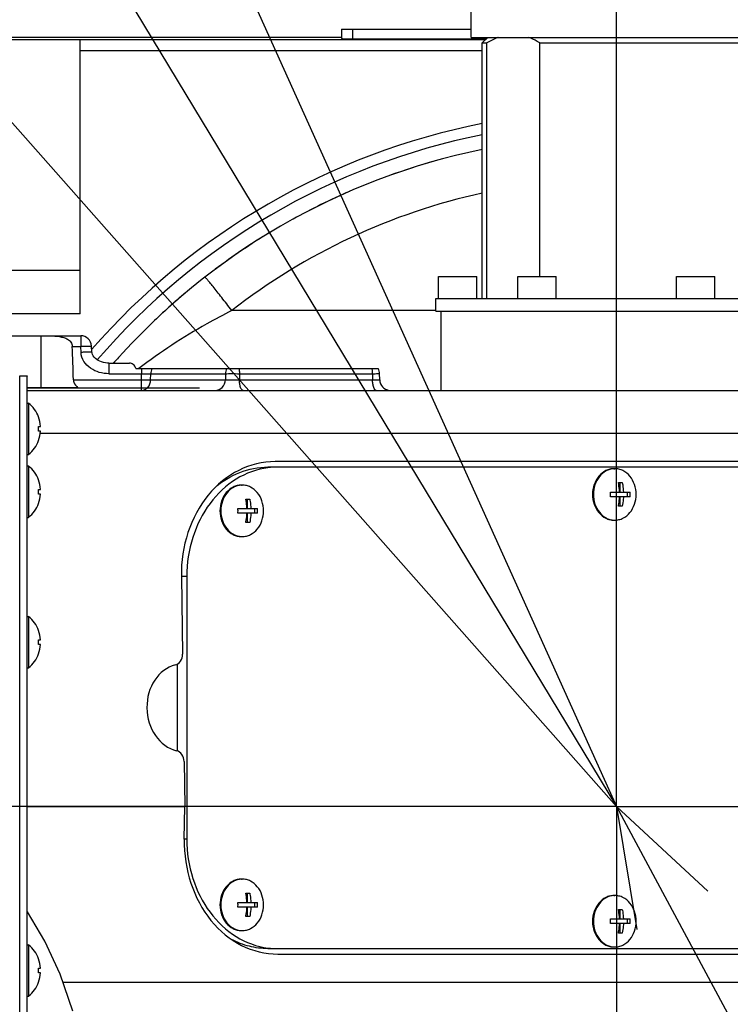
# Model space of a CAD drawing. Header units: millimetres. Extents: x 0 to 770, y -15 to 420.
# Tile 23 of 116: x 121 to 132, y 270 to 285. Entities that reach past the tile are written whole.
import ezdxf

# ---------------------------------------------------------------- set-up
doc = ezdxf.new("R2010")
doc.units = ezdxf.units.MM
doc.header["$LTSCALE"] = 32.67
doc.linetypes.add('CENTER', pattern=[0.6, 0.375, -0.075, 0.075, -0.075])
doc.linetypes.add('PHANTOM', pattern=[0.8, 0.45, -0.05, 0.1, -0.05, 0.1, -0.05])
doc.layers.get('0').update_dxf_attribs({"linetype": 'CONTINUOUS'})
for name, color, linetype in [('1_DESIGN', 7, 'CONTINUOUS'), ('ASSY', 7, 'CONTINUOUS'), ('AXIS', 7, 'CONTINUOUS'), ('CHAMFER', 7, 'CONTINUOUS'), ('CRV2', 7, 'CONTINUOUS'), ('DRA_ITEM', 7, 'CONTINUOUS'), ('DRAFT', 7, 'CONTINUOUS'), ('DRIV_DIM', 7, 'CONTINUOUS'), ('FURIMAWASHI', 7, 'CONTINUOUS'), ('ROUND', 7, 'CONTINUOUS')]:
    doc.layers.add(name, color=color, linetype=linetype)
doc.styles.get("Standard").update_dxf_attribs({"font": 'txt', "width": 0.8})
doc.dimstyles.new('DIMSTYLE_10', dxfattribs={"dimtxt": 3.8, "dimasz": 1.8, "dimexe": 2, "dimexo": 1.5, "dimgap": 0.95, "dimtad": 1, "dimdec": 3, "dimlfac": 12, "dimdsep": 46, "dimtxsty": 'STANDARD', "dimblk": 'OPEN', "dimblk1": 'OPEN', "dimblk2": 'OPEN', "dimcen": 0.09, "dimadec": 0, "dimazin": 0, "dimtp": 0.001, "dimtm": 0.001, "dimtfac": 1, "dimtdec": 3, "dimtofl": 0, "dimtmove": 0, "dimatfit": 3, "dimldrblk": 'OPEN', "dimfxl": 1, "dimtolj": 1, "dimarcsym": 0})
doc.dimstyles.new('DIMSTYLE_11', dxfattribs={"dimtxt": 3.8, "dimasz": 1.8, "dimexe": 2, "dimexo": 1.5, "dimgap": 0.95, "dimtad": 1, "dimdec": 0, "dimlfac": 12, "dimdsep": 46, "dimtxsty": 'STANDARD', "dimblk": 'OPEN', "dimblk1": 'OPEN', "dimblk2": 'OPEN', "dimcen": 0.09, "dimadec": 0, "dimazin": 0, "dimtp": 0.001, "dimtm": 0.001, "dimtfac": 1, "dimtdec": 0, "dimtofl": 0, "dimtmove": 0, "dimatfit": 3, "dimldrblk": 'OPEN', "dimfxl": 1, "dimtolj": 1, "dimarcsym": 0})
doc.dimstyles.new('DIMSTYLE_12', dxfattribs={"dimtxt": 3.8, "dimasz": 1.8, "dimexe": 2, "dimexo": 1.5, "dimgap": 1.9, "dimtad": 1, "dimdec": 3, "dimlfac": 12, "dimdsep": 46, "dimtxsty": 'STANDARD', "dimblk": 'OPEN', "dimblk1": 'OPEN', "dimblk2": 'OPEN', "dimcen": 0.09, "dimadec": 0, "dimazin": 0, "dimtp": 0.5, "dimtm": 0.5, "dimtfac": 1, "dimtdec": 3, "dimtofl": 0, "dimtmove": 0, "dimatfit": 3, "dimldrblk": 'OPEN', "dimfxl": 1, "dimtolj": 1, "dimarcsym": 0})
doc.dimstyles.new('DIMSTYLE_9', dxfattribs={"dimtxt": 3.8, "dimasz": 1.8, "dimexe": 2, "dimexo": 1.5, "dimtad": 1, "dimdec": 1, "dimlfac": 12, "dimdsep": 46, "dimtxsty": 'STANDARD', "dimblk": 'OPEN', "dimblk1": 'OPEN', "dimblk2": 'OPEN', "dimcen": 0.09, "dimadec": 0, "dimazin": 0, "dimtp": 0.001, "dimtm": 0.001, "dimtfac": 1, "dimtdec": 1, "dimtofl": 0, "dimtmove": 0, "dimatfit": 3, "dimldrblk": 'OPEN', "dimfxl": 1, "dimtolj": 1, "dimarcsym": 0})

# ---------------------------------------------------------------- blocks, each defined once
blk = doc.blocks.new('_OPEN')
at = {"color": 0, "linetype": 'BYBLOCK'}
for p, q in [((0, 0), (-1, 0.342)), ((-1, -0.342), (0, 0)), ((-1, 0), (0, 0))]:
    blk.add_line(p, q, dxfattribs=at)
blk = doc.blocks.new('*D34')
at = {"layer": 'DRIV_DIM', "color": 2, "linetype": 'CONTINUOUS'}
for p, q in [((130.148, 272.721), (88.693, 319.613)), ((103.925, 302.383), (103.925, 302.383)), ((103.925, 302.383), (130.148, 272.721))]:
    blk.add_line(p, q, dxfattribs=at)
at = {"layer": 'DRIV_DIM', "color": 2, "linetype": 'CONTINUOUS', "xscale": 1.8, "yscale": 1.8, "zscale": 1.8, "rotation": 311.4783829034}
blk.add_blockref('_OPEN', (103.925, 302.383), dxfattribs=at)
blk = doc.blocks.new('*D35')
at = {"layer": 'DRIV_DIM', "color": 2, "linetype": 'CONTINUOUS'}
blk.add_line((80.885, 354.188), (130.148, 272.721), dxfattribs=at)
at = {"layer": 'DRIV_DIM', "color": 2, "linetype": 'CONTINUOUS', "xscale": 1.8, "yscale": 1.8, "zscale": 1.8, "rotation": 121.1612878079}
blk.add_blockref('_OPEN', (80.885, 354.188), dxfattribs=at)
blk = doc.blocks.new('*D36')
at = {"layer": 'DRIV_DIM', "color": 2, "linetype": 'CONTINUOUS'}
blk.add_line((86.901, 368.625), (130.148, 272.721), dxfattribs=at)
at = {"layer": 'DRIV_DIM', "color": 2, "linetype": 'CONTINUOUS', "xscale": 1.8, "yscale": 1.8, "zscale": 1.8, "rotation": 114.2725175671}
blk.add_blockref('_OPEN', (86.901, 368.625), dxfattribs=at)
blk = doc.blocks.new('*D39')
at = {"layer": 'DRIV_DIM', "color": 2, "linetype": 'CONTINUOUS'}
for p, q in [((143.748, 281.25), (143.748, 322.219)), ((130.148, 320.219), (136.948, 320.219)), ((143.748, 320.219), (136.948, 320.219)), ((136.948, 320.219), (161.195, 320.219))]:
    blk.add_line(p, q, dxfattribs=at)
at = {"layer": 'DRIV_DIM', "color": 2, "linetype": 'CONTINUOUS', "xscale": 1.8, "yscale": 1.8, "zscale": 1.8, "rotation": 180}
blk.add_blockref('_OPEN', (130.148, 320.219), dxfattribs=at)
at = {"layer": 'DRIV_DIM', "color": 2, "linetype": 'CONTINUOUS', "xscale": 1.8, "yscale": 1.8, "zscale": 1.8}
blk.add_blockref('_OPEN', (143.748, 320.219), dxfattribs=at)
blk = doc.blocks.new('*D41')
at = {"layer": 'DRIV_DIM', "color": 2, "linetype": 'CONTINUOUS'}
for p, q in [((123.126, 293.596), (202.953, 293.596)), ((202.953, 293.596), (205.903, 293.596)), ((203.903, 293.596), (203.903, 283.158)), ((203.903, 272.721), (203.903, 283.158))]:
    blk.add_line(p, q, dxfattribs=at)
at = {"layer": 'DRIV_DIM', "color": 2, "linetype": 'CONTINUOUS', "xscale": 1.8, "yscale": 1.8, "zscale": 1.8}
for p, rotation in [((203.903, 293.596), 90), ((203.903, 272.721), 270)]:
    blk.add_blockref('_OPEN', p, dxfattribs=dict(at, rotation=rotation))
blk = doc.blocks.new('*D42')
at = {"layer": 'DRIV_DIM', "color": 2, "linetype": 'CONTINUOUS'}
for p, q in [((203.903, 272.721), (203.903, 261.533)), ((203.903, 250.346), (203.903, 261.533)), ((117.315, 250.346), (205.903, 250.346))]:
    blk.add_line(p, q, dxfattribs=at)
at = {"layer": 'DRIV_DIM', "color": 2, "linetype": 'CONTINUOUS', "xscale": 1.8, "yscale": 1.8, "zscale": 1.8}
for p, rotation in [((203.903, 272.721), 90), ((203.903, 250.346), 270)]:
    blk.add_blockref('_OPEN', p, dxfattribs=dict(at, rotation=rotation))
blk = doc.blocks.new('*D43')
at = {"layer": 'DRIV_DIM', "color": 2, "linetype": 'CONTINUOUS'}
for p, q in [((235.231, 291.25), (244.848, 292.946)), ((19.24, 272.721), (13.678, 272.721))]:
    blk.add_line(p, q, dxfattribs=at)
for points in [[(241.947, 294.257), (242.879, 292.598), (243.158, 294.48)], [(15.077, 274.526), (15.678, 272.721), (16.308, 274.516)]]:
    blk.add_lwpolyline(points, dxfattribs=at)
for start, end in [(10, 95), (95, 180)]:
    blk.add_arc((130.148, 272.721), 114.47, start, end, dxfattribs=at)
blk = doc.blocks.new('*D44')
at = {"layer": 'DRIV_DIM', "color": 2, "linetype": 'CONTINUOUS'}
for p, q in [((19.24, 272.721), (13.678, 272.721)), ((235.231, 254.192), (244.848, 252.496))]:
    blk.add_line(p, q, dxfattribs=at)
for points in [[(16.308, 270.926), (15.678, 272.721), (15.077, 270.916)], [(243.158, 250.962), (242.879, 252.844), (241.947, 251.185)]]:
    blk.add_lwpolyline(points, dxfattribs=at)
for start, end in [(180, 265), (265, 350)]:
    blk.add_arc((130.148, 272.721), 114.47, start, end, dxfattribs=at)

msp = doc.modelspace()

# ---------------------------------------------------------------- linework, layer by layer
at = {"color": 7, "linetype": 'CONTINUOUS'}
for p, q in [((127.935666, 284.429317), (127.935666, 284.845984)), ((127.935693, 284.429317), (132.36064, 284.429317)), ((120.138867, 284.396379), (121.9815, 284.396379)), ((121.9815, 280.220984), (121.9815, 284.396379)), ((128.1065, 284.345985), (128.175561, 284.345985)), ((128.175561, 280.454317), (128.175561, 284.345985)), ((128.984455, 280.78765), (128.984455, 284.345985)), ((128.984455, 284.345985), (132.189833, 284.345985)), ((127.4815, 279.054317), (127.4815, 280.26265)), ((121.9815, 280.220984), (119.939833, 280.220984)), ((120.377892, 279.886728), (121.385766, 279.886728)), ((122.417934, 279.470984), (122.731613, 279.470984)), ((122.83212, 279.38765), (126.51927, 279.38765)), ((121.173166, 266.167859), (121.173166, 279.274108)), ((121.948596, 279.095984), (121.173166, 279.095984)), ((121.173166, 272.720984), (123.57424, 272.720984))]:
    msp.add_line(p, q, dxfattribs=at)
at = {"color": 9, "linetype": 'CONTINUOUS'}
for p, q in [((128.152416, 284.3919), (121.9815, 284.3919)), ((128.1065, 284.225291), (121.9815, 284.225291)), ((120.145435, 280.88765), (121.9815, 280.88765)), ((121.385766, 279.095984), (121.385766, 279.886728)), ((121.861437, 279.725346), (121.989892, 279.725346)), ((122.916892, 279.38765), (122.916892, 279.30868)), ((121.060891, 266.163625), (121.060891, 279.278342)), ((121.880049, 279.216621), (122.915593, 279.216621))]:
    msp.add_line(p, q, dxfattribs=at)
at = {"color": 7, "linetype": 'CONTINUOUS'}
msp.add_lwpolyline([(121.872248, 269.60163), (121.676496, 270.163976), (121.444204, 270.668026), (121.179264, 271.11685), (121.173166, 271.125058)], dxfattribs=at)
for centre, radius, start, end in [((128.623306, 283.660613), 0.81619, 109.6406065, 110.3527501), ((130.148166, 272.720984), 10.208333, 105.7835404, 109.7921354), ((130.148166, 272.720984), 10.208333, 113.456189, 118.8428459), ((130.148166, 272.720984), 10.208333, 121.1544091, 126.7628035), ((130.148166, 272.720984), 10.208333, 129.9539633, 133.809164), ((130.148166, 272.720984), 10.208333, 137.9514401, 138.5909998)]:
    msp.add_arc(centre, radius, start, end, dxfattribs=at)
msp.add_ellipse((121.385766, 253.595344), major_axis=(0, 31.823716), ratio=0.026185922, start_param=-0.63495213, end_param=-0.607485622, dxfattribs=at)
for points, knots in [([(128.984455, 284.345985), (128.970376, 284.354421), (128.914667, 284.386288), (128.85604, 284.413261), (128.811047, 284.429317)], [0, 0, 0, 0, 0.255711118, 1, 1, 1, 1]), ([(128.339436, 284.425848), (128.325467, 284.420666), (128.26902, 284.39797), (128.21495, 284.369587), (128.175561, 284.345985)], [0, 0, 0, 0, 0.244975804, 1, 1, 1, 1]), ([(121.385766, 279.886728), (121.433281, 279.886728), (121.526839, 279.886123), (121.64281, 279.879864), (121.731134, 279.861741), (121.79239, 279.837018), (121.844435, 279.79318), (121.860574, 279.748261), (121.861437, 279.725346)], [0, 0, 0, 0, 0.261022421, 0.514304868, 0.636146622, 0.754922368, 0.874029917, 1, 1, 1, 1]), ([(122.83212, 279.38765), (122.822722, 279.411416), (122.79759, 279.452383), (122.751622, 279.470984), (122.731613, 279.470984)], [0, 0, 0, 0, 0.560877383, 1, 1, 1, 1]), ([(121.060891, 279.278342), (121.076782, 279.278026), (121.104372, 279.27737), (121.136615, 279.276649), (121.155262, 279.275663), (121.165101, 279.275539), (121.169328, 279.274427), (121.173166, 279.274749), (121.173166, 279.274108)], [0, 0, 0, 0, 0.424125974, 0.739342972, 0.852151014, 0.933600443, 0.982908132, 1, 1, 1, 1]), ([(121.880049, 279.216621), (121.880504, 279.203825), (121.889805, 279.156815), (121.921849, 279.117587), (121.948596, 279.095984)], [0, 0, 0, 0, 0.271355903, 1, 1, 1, 1])]:
    msp.add_open_spline(points, degree=3, knots=knots, dxfattribs=at)
at = {"color": 9, "linetype": 'CONTINUOUS'}
for points in [[(123.074629, 279.38765), (123.062884, 279.36329), (123.056621, 279.335717), (123.05603, 279.30868)], [(124.216275, 279.38765), (124.203349, 279.363693), (124.196128, 279.335894), (124.195462, 279.30868)]]:
    msp.add_open_spline(points, degree=3, dxfattribs=at)
for points, knots in [([(124.400523, 279.38765), (124.401738, 279.381499), (124.406135, 279.355391), (124.40796, 279.328876), (124.408141, 279.30868)], [0, 0, 0, 0, 0.236905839, 1, 1, 1, 1]), ([(126.424303, 279.38765), (126.425518, 279.381499), (126.429914, 279.355391), (126.431739, 279.328876), (126.43192, 279.30868)], [0, 0, 0, 0, 0.236905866, 1, 1, 1, 1])]:
    msp.add_open_spline(points, degree=3, knots=knots, dxfattribs=at)
at = {"layer": '1_DESIGN', "color": 7, "linetype": 'CONTINUOUS'}
for p, q in [((121.197203, 278.86265), (121.197203, 278.079317)), ((121.347527, 278.65015), (121.348879, 278.65015)), ((121.347527, 278.506817), (121.378967, 278.506817)), ((121.378967, 278.43515), (121.347527, 278.43515)), ((121.348879, 278.291817), (121.347527, 278.291817)), ((121.197203, 277.904317), (121.197203, 277.120984)), ((121.347527, 277.691817), (121.348879, 277.691817)), ((121.347527, 277.548484), (121.378967, 277.548484)), ((130.178416, 277.65015), (130.237927, 277.65015)), ((130.198816, 277.65015), (130.198816, 277.506817)), ((121.378967, 277.476817), (121.347527, 277.476817)), ((124.504079, 277.40015), (124.56359, 277.40015)), ((124.52448, 277.40015), (124.52448, 277.256817)), ((130.059393, 277.506817), (130.195934, 277.506817)), ((130.195934, 277.43515), (130.059393, 277.43515)), ((130.198816, 277.506817), (130.35695, 277.506817)), ((130.198816, 277.43515), (130.198816, 277.291817)), ((130.35695, 277.43515), (130.198816, 277.43515)), ((130.317839, 277.43515), (130.317839, 277.506817)), ((121.348879, 277.333484), (121.347527, 277.333484)), ((124.385056, 277.256817), (124.521597, 277.256817)), ((124.52448, 277.256817), (124.682613, 277.256817)), ((124.643502, 277.18515), (124.643502, 277.256817)), ((130.237927, 277.291817), (130.178416, 277.291817)), ((124.521597, 277.18515), (124.385056, 277.18515)), ((124.52448, 277.18515), (124.52448, 277.041817)), ((124.682613, 277.18515), (124.52448, 277.18515)), ((124.56359, 277.041817), (124.504079, 277.041817)), ((121.197203, 275.61265), (121.197203, 274.829317)), ((121.347527, 275.40015), (121.348879, 275.40015)), ((121.347527, 275.256817), (121.378967, 275.256817)), ((121.378967, 275.18515), (121.347527, 275.18515)), ((121.348879, 275.041817), (121.347527, 275.041817)), ((124.504079, 271.40015), (124.56359, 271.40015)), ((124.52448, 271.40015), (124.52448, 271.256817)), ((124.385056, 271.256817), (124.521597, 271.256817)), ((124.52448, 271.256817), (124.682613, 271.256817)), ((124.643502, 271.18515), (124.643502, 271.256817)), ((124.521597, 271.18515), (124.385056, 271.18515)), ((124.52448, 271.18515), (124.52448, 271.041817)), ((124.682613, 271.18515), (124.52448, 271.18515)), ((130.178416, 271.15015), (130.237927, 271.15015)), ((130.198816, 271.15015), (130.198816, 271.006817)), ((124.56359, 271.041817), (124.504079, 271.041817)), ((130.059393, 271.006817), (130.195934, 271.006817)), ((130.195934, 270.93515), (130.059393, 270.93515)), ((130.198816, 271.006817), (130.35695, 271.006817)), ((130.198816, 270.93515), (130.198816, 270.791817)), ((130.35695, 270.93515), (130.198816, 270.93515)), ((130.317839, 270.93515), (130.317839, 271.006817)), ((130.237927, 270.791817), (130.178416, 270.791817)), ((121.197203, 270.61265), (121.197203, 269.829317)), ((121.347527, 270.40015), (121.348879, 270.40015)), ((121.347527, 270.256817), (121.378967, 270.256817)), ((121.378967, 270.18515), (121.347527, 270.18515)), ((121.348879, 270.041817), (121.347527, 270.041817))]:
    msp.add_line(p, q, dxfattribs=at)
for centre, radius, start, end in [((120.873166, 278.470984), 0.508333, 20.6377935, 50.3980729), ((120.873166, 278.470984), 0.507069, 4.0523328, 20.6916182), ((120.873166, 278.470984), 0.475712, 355.6800659, 4.3199341), ((120.873166, 278.470984), 0.507069, 339.3083818, 355.9476672), ((120.873166, 278.470984), 0.508333, 309.6019271, 339.3622065), ((120.873166, 277.51265), 0.508333, 20.6377935, 50.3980729), ((130.124419, 277.592574), 0.270076, 90.0009756, 92.828435), ((120.873166, 277.51265), 0.507069, 4.0523328, 20.6916182), ((120.873166, 277.51265), 0.475712, 355.6800659, 4.3199341), ((124.450082, 277.342574), 0.270076, 90.0009756, 92.828435), ((120.873166, 277.51265), 0.507069, 339.3083818, 355.9476672), ((129.207941, 277.470968), 0.852205, 357.5911783, 2.4088217), ((129.505498, 277.470968), 0.852205, 357.5911783, 2.4088217), ((120.873166, 277.51265), 0.508333, 309.6019271, 339.3622065), ((123.533604, 277.220968), 0.852205, 357.5911783, 2.4088217), ((123.831161, 277.220968), 0.852205, 357.5911783, 2.4088217), ((130.124419, 277.349393), 0.270076, 267.171565, 269.9990244), ((124.450082, 277.099393), 0.270076, 267.171565, 269.9990244), ((120.873166, 275.220984), 0.508333, 20.6377935, 50.3980729), ((120.873166, 275.220984), 0.507069, 4.0523328, 20.6916182), ((120.873166, 275.220984), 0.475712, 355.6800659, 4.3199341), ((120.873166, 275.220984), 0.507069, 339.3083818, 355.9476672), ((120.873166, 275.220984), 0.508333, 309.6019271, 339.3622065), ((124.450082, 271.342574), 0.270076, 90.0009756, 92.828435), ((123.533604, 271.220968), 0.852205, 357.5911783, 2.4088217), ((123.831161, 271.220968), 0.852205, 357.5911783, 2.4088217), ((130.124419, 271.092574), 0.270076, 90.0009756, 92.828435), ((129.207941, 270.970968), 0.852205, 357.5911783, 2.4088217), ((129.505498, 270.970968), 0.852205, 357.5911783, 2.4088217), ((124.450082, 271.099393), 0.270076, 267.171565, 269.9990244), ((120.873166, 270.220984), 0.508333, 20.6377935, 50.3980729), ((130.124419, 270.849393), 0.270076, 267.171565, 269.9990244), ((120.873166, 270.220984), 0.507069, 4.0523328, 20.6916182), ((120.873166, 270.220984), 0.475712, 355.6800659, 4.3199341), ((120.873166, 270.220984), 0.507069, 339.3083818, 355.9476672), ((120.873166, 270.220984), 0.508333, 309.6019271, 339.3622065)]:
    msp.add_arc(centre, radius, start, end, dxfattribs=at)
for points, knots in [([(130.111092, 277.862321), (130.090331, 277.861296), (130.048505, 277.854312), (129.968288, 277.821243), (129.880857, 277.744898), (129.814457, 277.617736), (129.799178, 277.520332), (129.799178, 277.470984)], [0, 0, 0, 0, 0.113706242, 0.229553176, 0.471276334, 0.730046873, 1, 1, 1, 1]), ([(130.44965, 277.470984), (130.44965, 277.521622), (130.433573, 277.621509), (130.363792, 277.750976), (130.272151, 277.826846), (130.188834, 277.857485), (130.145712, 277.86265), (130.124414, 277.86265)], [0, 0, 0, 0, 0.270546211, 0.529337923, 0.770528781, 0.886208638, 1, 1, 1, 1]), ([(124.436755, 277.612321), (124.415994, 277.611296), (124.374168, 277.604312), (124.293951, 277.571243), (124.20652, 277.494898), (124.14012, 277.367736), (124.124841, 277.270332), (124.124841, 277.220984)], [0, 0, 0, 0, 0.113706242, 0.229553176, 0.471276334, 0.730046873, 1, 1, 1, 1]), ([(124.775314, 277.220984), (124.775314, 277.271622), (124.759236, 277.371509), (124.689456, 277.500976), (124.597814, 277.576846), (124.514497, 277.607485), (124.471376, 277.61265), (124.450077, 277.61265)], [0, 0, 0, 0, 0.270546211, 0.529337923, 0.770528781, 0.886208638, 1, 1, 1, 1]), ([(130.195934, 277.506817), (130.195452, 277.519028), (130.192577, 277.567109), (130.185818, 277.614976), (130.178416, 277.65015)], [0, 0, 0, 0, 0.253718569, 1, 1, 1, 1]), ([(130.237927, 277.65015), (130.240364, 277.638573), (130.249229, 277.591223), (130.254012, 277.543124), (130.255445, 277.506817)], [0, 0, 0, 0, 0.245622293, 1, 1, 1, 1]), ([(124.521597, 277.256817), (124.521115, 277.269028), (124.518241, 277.317109), (124.511481, 277.364976), (124.504079, 277.40015)], [0, 0, 0, 0, 0.253718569, 1, 1, 1, 1]), ([(124.56359, 277.40015), (124.566027, 277.388573), (124.574893, 277.341223), (124.579675, 277.293124), (124.581108, 277.256817)], [0, 0, 0, 0, 0.245622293, 1, 1, 1, 1]), ([(129.799178, 277.470984), (129.799178, 277.421635), (129.814457, 277.324232), (129.880857, 277.197069), (129.968288, 277.120724), (130.048505, 277.087656), (130.090331, 277.080672), (130.111092, 277.079646)], [0, 0, 0, 0, 0.269953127, 0.528723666, 0.770446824, 0.886293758, 1, 1, 1, 1]), ([(130.124414, 277.079317), (130.145712, 277.079317), (130.188834, 277.084483), (130.272151, 277.115122), (130.363792, 277.190991), (130.433573, 277.320459), (130.44965, 277.420345), (130.44965, 277.470984)], [0, 0, 0, 0, 0.113791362, 0.229471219, 0.470662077, 0.729453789, 1, 1, 1, 1]), ([(130.178416, 277.291817), (130.180852, 277.303394), (130.189718, 277.350744), (130.194501, 277.398844), (130.195934, 277.43515)], [0, 0, 0, 0, 0.245622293, 1, 1, 1, 1]), ([(130.255445, 277.43515), (130.254963, 277.42294), (130.252089, 277.374858), (130.245329, 277.326991), (130.237927, 277.291817)], [0, 0, 0, 0, 0.253718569, 1, 1, 1, 1]), ([(124.124841, 277.220984), (124.124841, 277.171635), (124.14012, 277.074232), (124.20652, 276.947069), (124.293951, 276.870724), (124.374168, 276.837656), (124.415994, 276.830672), (124.436755, 276.829646)], [0, 0, 0, 0, 0.269953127, 0.528723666, 0.770446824, 0.886293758, 1, 1, 1, 1]), ([(124.450077, 276.829317), (124.471376, 276.829317), (124.514497, 276.834483), (124.597814, 276.865122), (124.689456, 276.940991), (124.759236, 277.070459), (124.775314, 277.170345), (124.775314, 277.220984)], [0, 0, 0, 0, 0.113791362, 0.229471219, 0.470662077, 0.729453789, 1, 1, 1, 1]), ([(124.504079, 277.041817), (124.506515, 277.053394), (124.515381, 277.100744), (124.520164, 277.148844), (124.521597, 277.18515)], [0, 0, 0, 0, 0.245622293, 1, 1, 1, 1]), ([(124.581108, 277.18515), (124.580626, 277.17294), (124.577752, 277.124858), (124.570993, 277.076991), (124.56359, 277.041817)], [0, 0, 0, 0, 0.253718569, 1, 1, 1, 1]), ([(124.436755, 271.612321), (124.415994, 271.611296), (124.374168, 271.604312), (124.293951, 271.571243), (124.20652, 271.494898), (124.14012, 271.367736), (124.124841, 271.270332), (124.124841, 271.220984)], [0, 0, 0, 0, 0.113706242, 0.229553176, 0.471276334, 0.730046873, 1, 1, 1, 1]), ([(124.775314, 271.220984), (124.775314, 271.271622), (124.759236, 271.371509), (124.689456, 271.500976), (124.597814, 271.576846), (124.514497, 271.607485), (124.471376, 271.61265), (124.450077, 271.61265)], [0, 0, 0, 0, 0.270546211, 0.529337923, 0.770528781, 0.886208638, 1, 1, 1, 1]), ([(124.521597, 271.256817), (124.521115, 271.269028), (124.518241, 271.317109), (124.511481, 271.364976), (124.504079, 271.40015)], [0, 0, 0, 0, 0.253718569, 1, 1, 1, 1]), ([(124.56359, 271.40015), (124.566027, 271.388573), (124.574893, 271.341223), (124.579675, 271.293124), (124.581108, 271.256817)], [0, 0, 0, 0, 0.245622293, 1, 1, 1, 1]), ([(130.111092, 271.362321), (130.090331, 271.361296), (130.048505, 271.354312), (129.968288, 271.321243), (129.880857, 271.244898), (129.814457, 271.117736), (129.799178, 271.020332), (129.799178, 270.970984)], [0, 0, 0, 0, 0.113706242, 0.229553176, 0.471276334, 0.730046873, 1, 1, 1, 1]), ([(130.44965, 270.970984), (130.44965, 271.021622), (130.433573, 271.121509), (130.363792, 271.250976), (130.272151, 271.326846), (130.188834, 271.357485), (130.145712, 271.36265), (130.124414, 271.36265)], [0, 0, 0, 0, 0.270546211, 0.529337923, 0.770528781, 0.886208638, 1, 1, 1, 1]), ([(124.124841, 271.220984), (124.124841, 271.171635), (124.14012, 271.074232), (124.20652, 270.947069), (124.293951, 270.870724), (124.374168, 270.837656), (124.415994, 270.830672), (124.436755, 270.829646)], [0, 0, 0, 0, 0.269953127, 0.528723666, 0.770446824, 0.886293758, 1, 1, 1, 1]), ([(124.450077, 270.829317), (124.471376, 270.829317), (124.514497, 270.834483), (124.597814, 270.865122), (124.689456, 270.940991), (124.759236, 271.070459), (124.775314, 271.170345), (124.775314, 271.220984)], [0, 0, 0, 0, 0.113791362, 0.229471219, 0.470662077, 0.729453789, 1, 1, 1, 1]), ([(124.504079, 271.041817), (124.506515, 271.053394), (124.515381, 271.100744), (124.520164, 271.148844), (124.521597, 271.18515)], [0, 0, 0, 0, 0.245622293, 1, 1, 1, 1]), ([(124.581108, 271.18515), (124.580626, 271.17294), (124.577752, 271.124858), (124.570993, 271.076991), (124.56359, 271.041817)], [0, 0, 0, 0, 0.253718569, 1, 1, 1, 1]), ([(130.195934, 271.006817), (130.195452, 271.019028), (130.192577, 271.067109), (130.185818, 271.114976), (130.178416, 271.15015)], [0, 0, 0, 0, 0.253718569, 1, 1, 1, 1]), ([(130.237927, 271.15015), (130.240364, 271.138573), (130.249229, 271.091223), (130.254012, 271.043124), (130.255445, 271.006817)], [0, 0, 0, 0, 0.245622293, 1, 1, 1, 1]), ([(129.799178, 270.970984), (129.799178, 270.921635), (129.814457, 270.824232), (129.880857, 270.697069), (129.968288, 270.620724), (130.048505, 270.587656), (130.090331, 270.580672), (130.111092, 270.579646)], [0, 0, 0, 0, 0.269953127, 0.528723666, 0.770446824, 0.886293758, 1, 1, 1, 1]), ([(130.124414, 270.579317), (130.145712, 270.579317), (130.188834, 270.584483), (130.272151, 270.615122), (130.363792, 270.690991), (130.433573, 270.820459), (130.44965, 270.920345), (130.44965, 270.970984)], [0, 0, 0, 0, 0.113791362, 0.229471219, 0.470662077, 0.729453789, 1, 1, 1, 1]), ([(130.178416, 270.791817), (130.180852, 270.803394), (130.189718, 270.850744), (130.194501, 270.898844), (130.195934, 270.93515)], [0, 0, 0, 0, 0.245622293, 1, 1, 1, 1]), ([(130.255445, 270.93515), (130.254963, 270.92294), (130.252089, 270.874858), (130.245329, 270.826991), (130.237927, 270.791817)], [0, 0, 0, 0, 0.253718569, 1, 1, 1, 1])]:
    msp.add_open_spline(points, degree=3, knots=knots, dxfattribs=at)
at = {"layer": 'ASSY', "color": 7, "linetype": 'CONTINUOUS'}
for p, q in [((127.439833, 280.454317), (127.439833, 280.78765)), ((127.439833, 280.78765), (128.023166, 280.78765)), ((128.023166, 280.454317), (128.023166, 280.78765)), ((128.648166, 280.454317), (128.648166, 280.78765)), ((128.648166, 280.78765), (129.2315, 280.78765)), ((129.2315, 280.454317), (129.2315, 280.78765)), ((131.064833, 280.454317), (131.064833, 280.78765)), ((131.064833, 280.78765), (131.648166, 280.78765)), ((131.648166, 280.454317), (131.648166, 280.78765)), ((121.173166, 278.86265), (121.197203, 278.86265)), ((121.173166, 278.079317), (121.197203, 278.079317)), ((121.173166, 277.904317), (121.197203, 277.904317)), ((130.111021, 277.86265), (130.124414, 277.86265)), ((124.436684, 277.61265), (124.450077, 277.61265)), ((121.173166, 277.120984), (121.197203, 277.120984)), ((130.111021, 277.079317), (130.124414, 277.079317)), ((124.436684, 276.829317), (124.450077, 276.829317)), ((121.173166, 275.61265), (121.197203, 275.61265)), ((121.173166, 274.829317), (121.197203, 274.829317)), ((124.436684, 271.61265), (124.450077, 271.61265)), ((130.111021, 271.36265), (130.124414, 271.36265)), ((124.436684, 270.829317), (124.450077, 270.829317)), ((121.173166, 270.61265), (121.197203, 270.61265)), ((130.111021, 270.579317), (130.124414, 270.579317)), ((121.173166, 269.829317), (121.197203, 269.829317))]:
    msp.add_line(p, q, dxfattribs=at)
for points, knots in [([(130.111021, 277.86265), (130.089723, 277.86265), (130.046601, 277.857486), (129.963285, 277.826845), (129.871642, 277.750976), (129.801862, 277.621509), (129.785785, 277.521622), (129.785785, 277.470984)], [0, 0, 0, 0, 0.113791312, 0.229471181, 0.470661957, 0.729453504, 1, 1, 1, 1]), ([(124.436684, 277.61265), (124.415386, 277.61265), (124.372264, 277.607486), (124.288948, 277.576845), (124.197306, 277.500976), (124.127525, 277.371509), (124.111448, 277.271622), (124.111448, 277.220984)], [0, 0, 0, 0, 0.113791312, 0.229471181, 0.470661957, 0.729453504, 1, 1, 1, 1]), ([(129.785785, 277.470984), (129.785785, 277.420345), (129.801862, 277.320458), (129.871642, 277.190991), (129.963285, 277.115122), (130.046601, 277.084482), (130.089723, 277.079317), (130.111021, 277.079317)], [0, 0, 0, 0, 0.270546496, 0.529338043, 0.770528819, 0.886208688, 1, 1, 1, 1]), ([(124.111448, 277.220984), (124.111448, 277.170345), (124.127525, 277.070458), (124.197306, 276.940991), (124.288948, 276.865122), (124.372264, 276.834482), (124.415386, 276.829317), (124.436684, 276.829317)], [0, 0, 0, 0, 0.270546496, 0.529338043, 0.770528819, 0.886208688, 1, 1, 1, 1]), ([(124.436684, 271.61265), (124.415386, 271.61265), (124.372264, 271.607486), (124.288948, 271.576845), (124.197306, 271.500976), (124.127525, 271.371509), (124.111448, 271.271622), (124.111448, 271.220984)], [0, 0, 0, 0, 0.113791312, 0.229471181, 0.470661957, 0.729453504, 1, 1, 1, 1]), ([(130.111021, 271.36265), (130.089723, 271.36265), (130.046601, 271.357486), (129.963285, 271.326845), (129.871642, 271.250976), (129.801862, 271.121509), (129.785785, 271.021622), (129.785785, 270.970984)], [0, 0, 0, 0, 0.113791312, 0.229471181, 0.470661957, 0.729453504, 1, 1, 1, 1]), ([(124.111448, 271.220984), (124.111448, 271.170345), (124.127525, 271.070458), (124.197306, 270.940991), (124.288948, 270.865122), (124.372264, 270.834482), (124.415386, 270.829317), (124.436684, 270.829317)], [0, 0, 0, 0, 0.270546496, 0.529338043, 0.770528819, 0.886208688, 1, 1, 1, 1]), ([(129.785785, 270.970984), (129.785785, 270.920345), (129.801862, 270.820458), (129.871642, 270.690991), (129.963285, 270.615122), (130.046601, 270.584482), (130.089723, 270.579317), (130.111021, 270.579317)], [0, 0, 0, 0, 0.270546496, 0.529338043, 0.770528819, 0.886208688, 1, 1, 1, 1])]:
    msp.add_open_spline(points, degree=3, knots=knots, dxfattribs=at)
at = {"layer": 'AXIS', "color": 7, "linetype": 'CENTER'}
for q in [(130.148166, 382.128886), (102.1715, 272.720984), (130.148166, 163.313081), (239.556069, 272.720984)]:
    msp.add_line((130.148166, 272.720984), q, dxfattribs=at)
at = {"layer": 'AXIS', "color": 7, "linetype": 'CONTINUOUS'}
for p, q in [((128.1065, 280.454317), (128.1065, 284.345985)), ((127.398166, 280.26265), (127.398166, 280.454317)), ((127.398166, 280.454317), (132.898166, 280.454317)), ((127.398166, 280.26265), (132.898166, 280.26265))]:
    msp.add_line(p, q, dxfattribs=at)
at = {"layer": 'CHAMFER', "color": 7, "linetype": 'CONTINUOUS'}
msp.add_line((128.189832, 284.429317), (128.1065, 284.345985), dxfattribs=at)
at = {"layer": 'CRV2', "color": 4, "linetype": 'PHANTOM'}
for radius, end in [(105.203574, 350), (95.203574, 350), (39.591936, 167.3536474)]:
    msp.add_arc((130.148166, 272.720984), radius, 10, end, dxfattribs=at)
at = {"layer": 'DRA_ITEM', "color": 2, "linetype": 'CONTINUOUS'}
msp.add_line((130.148166, 272.720984), (153.194946, 229.89606), dxfattribs=at)
msp.add_lwpolyline([(131.543297, 271.427686), (130.148166, 272.720984), (130.459061, 270.84419)], dxfattribs=at)
at = {"layer": 'DRAFT', "color": 7, "linetype": 'CONTINUOUS'}
msp.add_line((125.9641, 284.431294), (120.103952, 284.431294), dxfattribs=at)
at = {"layer": 'FURIMAWASHI', "color": 40, "linetype": 'CONTINUOUS'}
msp.add_line((121.173166, 279.095984), (123.798264, 279.095984), dxfattribs=at)
at = {"layer": 'ROUND', "color": 7, "linetype": 'CONTINUOUS'}
for p, q in [((125.9641, 284.554317), (125.9641, 284.413836)), ((125.964104, 284.554317), (127.935666, 284.554317)), ((126.130766, 284.409472), (128.169987, 284.409472)), ((120.148166, 279.88765), (121.989892, 279.88765)), ((122.161224, 279.637782), (122.156323, 279.729846)), ((126.544713, 279.215342), (126.541508, 279.309959)), ((121.173166, 279.054317), (137.824903, 279.054317)), ((135.231764, 277.88765), (124.841696, 277.88765)), ((135.19231, 277.970984), (124.950824, 277.970984)), ((123.523174, 276.220984), (123.540441, 275.03748)), ((123.606293, 276.220984), (123.606293, 272.220984)), ((123.457712, 274.884061), (123.457712, 273.565472)), ((123.564267, 273.404487), (123.57424, 272.720984)), ((123.566945, 272.220984), (123.57424, 272.720984)), ((124.841696, 270.554317), (135.231764, 270.554317)), ((124.994595, 270.470984), (135.236081, 270.470984))]:
    msp.add_line(p, q, dxfattribs=at)
at = {"layer": 'ROUND', "color": 9, "linetype": 'CONTINUOUS'}
for p, q in [((126.130766, 284.554317), (126.130766, 284.409472)), ((127.398166, 280.271596), (124.291982, 280.271596)), ((121.989892, 279.88765), (121.989892, 279.725346)), ((121.994793, 279.633288), (121.989892, 279.725346)), ((122.417934, 279.470984), (122.417934, 279.30868)), ((122.417934, 279.30868), (122.916892, 279.30868)), ((122.915593, 279.216621), (122.916892, 279.30868)), ((122.915593, 279.054317), (122.915593, 279.216621)), ((123.054741, 279.216621), (123.05603, 279.30868)), ((123.054741, 279.216621), (124.194042, 279.216621)), ((123.05603, 279.30868), (124.195462, 279.30868)), ((124.195462, 279.30868), (124.194042, 279.216621)), ((124.408141, 279.30868), (124.406733, 279.216621)), ((124.406733, 279.216621), (126.435039, 279.216621)), ((124.408141, 279.30868), (126.43192, 279.30868)), ((126.43192, 279.30868), (126.435039, 279.216621)), ((121.375905, 278.405102), (135.478359, 278.405102)), ((123.606293, 276.220984), (123.523174, 276.220984)), ((123.606293, 272.220984), (123.566945, 272.220984)), ((138.154896, 270.036866), (121.720743, 270.036866))]:
    msp.add_line(p, q, dxfattribs=at)
at = {"layer": 'ROUND', "color": 7, "linetype": 'CONTINUOUS'}
msp.add_lwpolyline([(122.417939, 279.470984), (122.396744, 279.471632), (122.3656, 279.474951), (122.335775, 279.480865), (122.307457, 279.489163), (122.280871, 279.499648), (122.256231, 279.512143), (122.233619, 279.526578), (122.213264, 279.542876), (122.19556, 279.560877), (122.180815, 279.580599), (122.169733, 279.60168), (122.163079, 279.623209), (122.161224, 279.637781)], dxfattribs=at)
at = {"layer": 'ROUND', "color": 9, "linetype": 'CONTINUOUS'}
for centre, radius, start, end in [((130.148166, 272.720984), 10.594838, 101.1106581, 138.9710149), ((130.148166, 272.720984), 10.428229, 101.2916966, 139.2971836), ((130.148171, 272.738425), 9.541678, 102.3558466, 127.8610276)]:
    msp.add_arc(centre, radius, start, end, dxfattribs=at)
at = {"layer": 'ROUND', "color": 7, "linetype": 'CONTINUOUS'}
for centre, radius, start, end in [((130.148166, 272.720984), 10.208333, 101.5410084, 138.6229138), ((121.989891, 279.720983), 0.166668, 3.0484876, 89.999674), ((126.711283, 279.220984), 0.166666, 181.93984, 262.614226), ((124.990489, 276.73383), 1.153821, 90.0104653, 97.3726705), ((124.990489, 271.708138), 1.153821, 262.6273295, 269.9895347)]:
    msp.add_arc(centre, radius, start, end, dxfattribs=at)
for centre, major_axis, ratio, start_param, end_param in [((126.130766, 284.413836), (0.166667, 0), 0.026185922, 3.14159264, 4.71238898), ((124.976357, 276.220984), (-0.082058, 1.748675), 0.8298226, -0.038920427, 1.5318759), ((123.402043, 275.03748), (-0.007815, 0.16654), 0.8298226, -2.979155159, -1.609716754), ((123.552354, 274.220984), (-0.03126, 0.666162), 0.8298226, 0.162437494, 2.901314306), ((123.425869, 273.404487), (-0.007815, 0.16654), 0.8298226, -1.609716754, -0.240278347), ((125.020128, 272.220984), (0.082058, 1.748675), 0.8298226, -4.673468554, -3.102672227)]:
    msp.add_ellipse(centre, major_axis=major_axis, ratio=ratio, start_param=start_param, end_param=end_param, dxfattribs=at)
at = {"layer": 'ROUND', "color": 9, "linetype": 'CONTINUOUS'}
for points, knots in [([(124.291982, 280.271596), (124.265767, 280.305296), (124.214321, 280.37122), (124.139423, 280.466563), (124.070248, 280.553978), (124.009397, 280.630153), (123.964855, 280.6853), (123.935046, 280.721532), (123.917589, 280.74264), (123.903845, 280.758419), (123.89331, 280.771302), (123.887432, 280.77591), (123.883684, 280.781153), (123.882817, 280.780479)], [0, 0, 0, 0, 0.196084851, 0.384036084, 0.556831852, 0.708005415, 0.831900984, 0.882128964, 0.923892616, 0.956802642, 0.98055823, 0.9949576, 1, 1, 1, 1]), ([(124.291982, 280.271596), (124.162794, 280.206103), (123.671632, 279.943721), (123.202964, 279.638352), (122.876164, 279.387462)], [0, 0, 0, 0, 0.260112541, 1, 1, 1, 1]), ([(121.989892, 279.725346), (122.011099, 279.726475), (122.041924, 279.727986), (122.081054, 279.729492), (122.106123, 279.730407), (122.126059, 279.730568), (122.142452, 279.731412), (122.149681, 279.729905), (122.156266, 279.730947), (122.156323, 279.729846)], [0, 0, 0, 0, 0.382367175, 0.555081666, 0.70646417, 0.830724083, 0.923114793, 0.980148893, 1, 1, 1, 1]), ([(122.161224, 279.637782), (122.161167, 279.638883), (122.154582, 279.637841), (122.147353, 279.639348), (122.13096, 279.638505), (122.111024, 279.638344), (122.085955, 279.63743), (122.046824, 279.635926), (122.015999, 279.634415), (121.994793, 279.633288)], [0, 0, 0, 0, 0.019851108, 0.07688521, 0.169275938, 0.293535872, 0.444918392, 0.617632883, 1, 1, 1, 1]), ([(122.417934, 279.30868), (122.369299, 279.30868), (122.271498, 279.322533), (122.137254, 279.384709), (122.030788, 279.488835), (121.997359, 279.585097), (121.994793, 279.633288)], [0, 0, 0, 0, 0.250739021, 0.501276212, 0.751200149, 1, 1, 1, 1]), ([(122.915593, 279.216621), (122.929176, 279.216429), (122.975555, 279.215959), (123.021952, 279.215781), (123.054741, 279.216621)], [0, 0, 0, 0, 0.292862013, 1, 1, 1, 1]), ([(122.915593, 279.054317), (122.933541, 279.054317), (122.970892, 279.063374), (123.032858, 279.113202), (123.053849, 279.175812), (123.054741, 279.216621)], [0, 0, 0, 0, 0.231002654, 0.474620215, 1, 1, 1, 1]), ([(122.916892, 279.30868), (122.930476, 279.308871), (122.976852, 279.309343), (123.023245, 279.309518), (123.05603, 279.30868)], [0, 0, 0, 0, 0.292899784, 1, 1, 1, 1]), ([(124.038334, 279.054317), (124.077844, 279.054317), (124.161343, 279.091277), (124.193029, 279.175213), (124.194042, 279.216621)], [0, 0, 0, 0, 0.488195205, 1, 1, 1, 1]), ([(124.194042, 279.216621), (124.222764, 279.214543), (124.293769, 279.214884), (124.364639, 279.21547), (124.406733, 279.216621)], [0, 0, 0, 0, 0.406127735, 1, 1, 1, 1]), ([(124.195462, 279.30868), (124.224204, 279.310758), (124.295204, 279.310414), (124.366071, 279.309834), (124.408141, 279.30868)], [0, 0, 0, 0, 0.406427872, 1, 1, 1, 1]), ([(124.463717, 279.054317), (124.455474, 279.054317), (124.436123, 279.069343), (124.421279, 279.105755), (124.409519, 279.156827), (124.40692, 279.195752), (124.406733, 279.216621)], [0, 0, 0, 0, 0.136706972, 0.355114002, 0.653887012, 1, 1, 1, 1]), ([(126.43192, 279.30868), (126.446723, 279.309097), (126.473096, 279.309706), (126.504207, 279.310514), (126.522916, 279.310377), (126.533081, 279.310885), (126.53744, 279.309803), (126.541483, 279.310618), (126.541508, 279.309959)], [0, 0, 0, 0, 0.405189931, 0.724764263, 0.842839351, 0.929233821, 0.98196457, 1, 1, 1, 1]), ([(126.435039, 279.216621), (126.449858, 279.216205), (126.476257, 279.215594), (126.507433, 279.214788), (126.526128, 279.214923), (126.536356, 279.214419), (126.5406, 279.215493), (126.544734, 279.214691), (126.544712, 279.215342)], [0, 0, 0, 0, 0.405331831, 0.725126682, 0.843237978, 0.929583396, 0.982176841, 1, 1, 1, 1]), ([(126.492022, 279.054317), (126.483779, 279.054317), (126.464428, 279.069343), (126.449584, 279.105755), (126.437824, 279.156827), (126.435225, 279.195752), (126.435039, 279.216621)], [0, 0, 0, 0, 0.136706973, 0.355114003, 0.653887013, 1, 1, 1, 1])]:
    msp.add_open_spline(points, degree=3, knots=knots, dxfattribs=at)
at = {"layer": 'ROUND', "color": 7, "linetype": 'CONTINUOUS'}
msp.add_open_spline([(126.541508, 279.309959), (126.540596, 279.336881), (126.532743, 279.364323), (126.519274, 279.38765)], degree=3, dxfattribs=at)
for points, knots in [([(124.842428, 277.878111), (124.672897, 277.856184), (124.330407, 277.729746), (123.926586, 277.344233), (123.665819, 276.819445), (123.606293, 276.422109), (123.606293, 276.220984)], [0, 0, 0, 0, 0.228870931, 0.471731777, 0.730718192, 1, 1, 1, 1]), ([(124.027409, 277.568643), (124.14103, 277.6682), (124.397558, 277.829603), (124.696403, 277.88765), (124.841696, 277.88765)], [0, 0, 0, 0, 0.509742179, 1, 1, 1, 1]), ([(123.606293, 272.220984), (123.606293, 272.019858), (123.665819, 271.622522), (123.926586, 271.097734), (124.330407, 270.712221), (124.672897, 270.585784), (124.842428, 270.563856)], [0, 0, 0, 0, 0.269281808, 0.528268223, 0.771129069, 1, 1, 1, 1]), ([(124.841696, 270.554317), (124.746701, 270.554317), (124.554259, 270.578407), (124.37363, 270.648498), (124.288022, 270.693501)], [0, 0, 0, 0, 0.495511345, 1, 1, 1, 1])]:
    msp.add_open_spline(points, degree=3, knots=knots, dxfattribs=at)

# ---------------------------------------------------------------- dimensions: what is measured, and where the dimension line sits
at = {"layer": 'DRIV_DIM', "color": 2, "linetype": 'CONTINUOUS'}
for base, line1, line2, picture, middle in [((120.171475, 386.755093), ((232.626155, 290.790618), (233.753462, 290.989393)), ((21.884961, 272.720984), (20.740264, 272.720984)), '*D43', (81.052651, 376.12767)), ((120.171475, 158.686874), ((21.884961, 272.720984), (20.740264, 272.720984)), ((232.626155, 254.651349), (233.753462, 254.452575)), '*D44', (114.660499, 159.303857))]:
    dim = msp.add_angular_dim_2l(base=base, line1=line1, line2=line2, dimstyle='DIMSTYLE_12', override={"dimtad": 2}, dxfattribs=at)
    dim.commit()
    dim.dimension.update_dxf_attribs({"geometry": picture, "text_midpoint": middle, "dimtype": 162})
for mpoint, picture, middle in [((86.901381, 368.624621), '*D36', (92.792497, 357.871543)), ((80.885176, 354.188022), '*D35', (86.678664, 346.443163)), ((103.924777, 302.383338), '*D34', (89.404295, 320.242358))]:
    dim = msp.add_radius_dim(center=(130.148166, 272.720984), mpoint=mpoint, text='R<>', dimstyle='DIMSTYLE_9', override={"dimpost": '<>'}, dxfattribs=at)
    dim.commit()
    dim.dimension.update_dxf_attribs({"geometry": picture, "text_midpoint": middle, "dimtype": 164})
dim = msp.add_linear_dim(base=(143.748166, 320.219372), p1=(130.148166, 272.720984), p2=(143.748166, 279.750433), dimstyle='DIMSTYLE_10', dxfattribs=at)
dim.commit()
dim.dimension.update_dxf_attribs({"geometry": '*D39', "text_midpoint": (145.994987, 320.219372), "dimtype": 160})
dim = msp.add_linear_dim(base=(203.903021, 272.720984), p1=(121.625565, 293.595984), p2=(239.556069, 272.720984), angle=270, text='(280)', dimstyle='DIMSTYLE_11', dxfattribs=at)
dim.commit()
dim.dimension.update_dxf_attribs({"geometry": '*D41', "text_midpoint": (203.903021, 275.558484), "dimtype": 160})
dim = msp.add_linear_dim(base=(203.9030205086, 250.3459836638), p1=(239.5560686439, 272.7209836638), p2=(115.814833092, 250.3459836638), angle=270, dimstyle='DIMSTYLE_11', dxfattribs=at)
dim.commit()
dim.dimension.update_dxf_attribs({"geometry": '*D42', "text_midpoint": (203.9030205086, 256.9734836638), "dimtype": 160})

doc.saveas('drawing.dxf')
